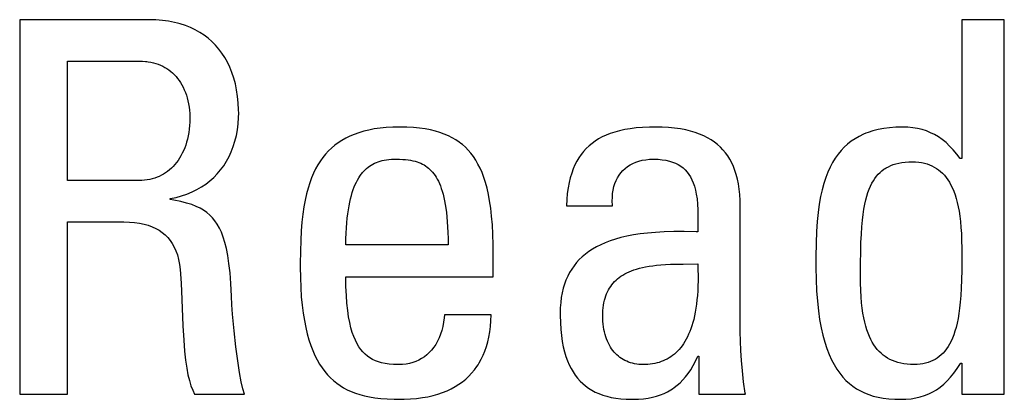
# Model space of a CAD drawing. Header units: millimetres. Extents: x -71 to 747, y -184 to 606.
# Tile 37 of 97: x 247.38 to 251.73, y 214.25 to 215.93. Entities that reach past the tile are written whole.
import ezdxf

# ---------------------------------------------------------------- set-up
doc = ezdxf.new("R2010")
doc.units = ezdxf.units.MM
doc.header["$LTSCALE"] = 30.734
doc.layers.get('0').update_dxf_attribs({"linetype": 'CONTINUOUS'})

msp = doc.modelspace()

# ---------------------------------------------------------------- linework, layer by layer
at = {"color": 7}
for p, q in [((247.9505, 215.9283), (247.3795, 215.9283)), ((247.3795, 215.9283), (247.3795, 214.2727)), ((247.981, 215.9275), (247.9505, 215.9283)), ((248.0101, 215.9252), (247.981, 215.9275)), ((248.0376, 215.9215), (248.0101, 215.9252)), ((248.0638, 215.9165), (248.0376, 215.9215)), ((248.0764, 215.9135), (248.0638, 215.9165)), ((248.0886, 215.9101), (248.0764, 215.9135)), ((248.1122, 215.9025), (248.0886, 215.9101)), ((251.7307, 215.9283), (251.5427, 215.9283)), ((251.5427, 215.9283), (251.5427, 215.3138)), ((251.7307, 214.2727), (251.7307, 215.9283)), ((248.1345, 215.8936), (248.1122, 215.9025)), ((248.1556, 215.8835), (248.1345, 215.8936)), ((248.1756, 215.8723), (248.1556, 215.8835)), ((248.1944, 215.8599), (248.1756, 215.8723)), ((248.2122, 215.8463), (248.1944, 215.8599)), ((248.229, 215.8316), (248.2122, 215.8463)), ((248.2447, 215.8157), (248.229, 215.8316)), ((248.2594, 215.7986), (248.2447, 215.8157)), ((248.2731, 215.7803), (248.2594, 215.7986)), ((248.2858, 215.7608), (248.2731, 215.7803)), ((247.5905, 215.7449), (247.9092, 215.7449)), ((247.5905, 215.2175), (247.5905, 215.7449)), ((247.9092, 215.7449), (247.9224, 215.7446)), ((247.9224, 215.7446), (247.9351, 215.7437)), ((247.9351, 215.7437), (247.9413, 215.743)), ((247.9413, 215.743), (247.9473, 215.7423)), ((247.9473, 215.7423), (247.9591, 215.7403)), ((247.9591, 215.7403), (247.9705, 215.7377)), ((247.9705, 215.7377), (247.9815, 215.7347)), ((247.9815, 215.7347), (247.992, 215.7312)), ((248.2974, 215.7401), (248.2858, 215.7608)), ((248.3079, 215.7181), (248.2974, 215.7401)), ((247.992, 215.7312), (248.0022, 215.7271)), ((248.0022, 215.7271), (248.0119, 215.7226)), ((248.0119, 215.7226), (248.0214, 215.7176)), ((248.0214, 215.7176), (248.0304, 215.712)), ((248.0304, 215.712), (248.0391, 215.706)), ((248.0391, 215.706), (248.0475, 215.6996)), ((248.0475, 215.6996), (248.0555, 215.6926)), ((248.0555, 215.6926), (248.0632, 215.6851)), ((248.3173, 215.6948), (248.3079, 215.7181)), ((248.3255, 215.6702), (248.3173, 215.6948)), ((248.0632, 215.6851), (248.0705, 215.6771)), ((248.0705, 215.6771), (248.0775, 215.6686)), ((248.0775, 215.6686), (248.0842, 215.6596)), ((248.0842, 215.6596), (248.0905, 215.6501)), ((248.0905, 215.6501), (248.0964, 215.6401)), ((248.3325, 215.6445), (248.3255, 215.6702)), ((248.0964, 215.6401), (248.1019, 215.6295)), ((248.1019, 215.6295), (248.107, 215.6184)), ((248.107, 215.6184), (248.1117, 215.6068)), ((248.1117, 215.6068), (248.116, 215.5947)), ((248.3382, 215.6175), (248.3325, 215.6445)), ((248.3426, 215.5893), (248.3382, 215.6175)), ((248.116, 215.5947), (248.1198, 215.5821)), ((248.1198, 215.5821), (248.1231, 215.5691)), ((248.1231, 215.5691), (248.1259, 215.5556)), ((248.3456, 215.5601), (248.3426, 215.5893)), ((248.347, 215.53), (248.3456, 215.5601)), ((248.1259, 215.5556), (248.1282, 215.5418)), ((248.1282, 215.5418), (248.1299, 215.5277)), ((248.1299, 215.5277), (248.131, 215.5133)), ((248.3468, 215.496), (248.3472, 215.5156)), ((248.3472, 215.5156), (248.347, 215.53)), ((248.1312, 215.4753), (248.1303, 215.4597)), ((248.131, 215.5133), (248.1315, 215.4987)), ((248.1316, 215.4912), (248.1312, 215.4753)), ((248.1315, 215.4987), (248.1316, 215.4926)), ((248.1316, 215.4926), (248.1316, 215.4912)), ((248.345, 215.4683), (248.3468, 215.496)), ((248.1267, 215.4294), (248.1241, 215.4149)), ((248.1288, 215.4444), (248.1267, 215.4294)), ((248.1303, 215.4597), (248.1288, 215.4444)), ((248.337, 215.4157), (248.3417, 215.4415)), ((248.3417, 215.4415), (248.345, 215.4683)), ((248.8783, 215.4285), (248.858, 215.4213)), ((248.8998, 215.4349), (248.8783, 215.4285)), ((248.9226, 215.4404), (248.8998, 215.4349)), ((248.9467, 215.445), (248.9226, 215.4404)), ((248.9724, 215.4487), (248.9467, 215.445)), ((248.9997, 215.4514), (248.9724, 215.4487)), ((249.0286, 215.4531), (248.9997, 215.4514)), ((249.0594, 215.4537), (249.0286, 215.4531)), ((249.0904, 215.4531), (249.0594, 215.4537)), ((249.1193, 215.4515), (249.0904, 215.4531)), ((249.1461, 215.4489), (249.1193, 215.4515)), ((249.1712, 215.4453), (249.1461, 215.4489)), ((249.1945, 215.4408), (249.1712, 215.4453)), ((249.2163, 215.4355), (249.1945, 215.4408)), ((249.2367, 215.4293), (249.2163, 215.4355)), ((249.2559, 215.4224), (249.2367, 215.4293)), ((250.0094, 215.4315), (249.9896, 215.425)), ((250.0306, 215.4373), (250.0094, 215.4315)), ((250.0533, 215.4423), (250.0306, 215.4373)), ((250.0778, 215.4464), (250.0533, 215.4423)), ((250.1041, 215.4497), (250.0778, 215.4464)), ((250.1325, 215.452), (250.1041, 215.4497)), ((250.1631, 215.4534), (250.1325, 215.452)), ((250.1875, 215.4537), (250.1631, 215.4534)), ((250.2182, 215.4531), (250.1875, 215.4537)), ((250.247, 215.4515), (250.2182, 215.4531)), ((250.2739, 215.4488), (250.247, 215.4515)), ((250.299, 215.4451), (250.2739, 215.4488)), ((250.3226, 215.4406), (250.299, 215.4451)), ((250.3446, 215.4352), (250.3226, 215.4406)), ((250.3652, 215.429), (250.3446, 215.4352)), ((250.3844, 215.422), (250.3652, 215.429)), ((251.1286, 215.4298), (251.1183, 215.4258)), ((251.1503, 215.4368), (251.1286, 215.4298)), ((251.1733, 215.4427), (251.1503, 215.4368)), ((251.1978, 215.4474), (251.1733, 215.4427)), ((251.2239, 215.4508), (251.1978, 215.4474)), ((251.2517, 215.453), (251.2239, 215.4508)), ((251.2813, 215.4537), (251.2517, 215.453)), ((251.3043, 215.453), (251.2813, 215.4537)), ((251.3261, 215.4508), (251.3043, 215.453)), ((251.347, 215.4473), (251.3261, 215.4508)), ((251.367, 215.4425), (251.347, 215.4473)), ((251.3862, 215.4363), (251.367, 215.4425)), ((251.4047, 215.4287), (251.3862, 215.4363)), ((251.4225, 215.4199), (251.4047, 215.4287)), ((248.1173, 215.387), (248.1132, 215.3739)), ((248.1209, 215.4007), (248.1173, 215.387)), ((248.1241, 215.4149), (248.1209, 215.4007)), ((248.3234, 215.3672), (248.3308, 215.3909)), ((248.3308, 215.3909), (248.337, 215.4157)), ((248.8037, 215.3947), (248.7876, 215.3842)), ((248.8208, 215.4044), (248.8037, 215.3947)), ((248.8389, 215.4132), (248.8208, 215.4044)), ((248.858, 215.4213), (248.8389, 215.4132)), ((249.2738, 215.4147), (249.2559, 215.4224)), ((249.2907, 215.4061), (249.2738, 215.4147)), ((249.3066, 215.3968), (249.2907, 215.4061)), ((249.3215, 215.3867), (249.3066, 215.3968)), ((249.3287, 215.3813), (249.3215, 215.3867)), ((249.9228, 215.3914), (249.9087, 215.3812)), ((249.9379, 215.4009), (249.9228, 215.3914)), ((249.954, 215.4097), (249.9379, 215.4009)), ((249.9712, 215.4177), (249.954, 215.4097)), ((249.9896, 215.425), (249.9712, 215.4177)), ((250.4024, 215.4142), (250.3844, 215.422)), ((250.4192, 215.4057), (250.4024, 215.4142)), ((250.4349, 215.3965), (250.4192, 215.4057)), ((250.4495, 215.3865), (250.4349, 215.3965)), ((250.4631, 215.3758), (250.4495, 215.3865)), ((251.0541, 215.3905), (251.0382, 215.3779)), ((251.0711, 215.4019), (251.0541, 215.3905)), ((251.0891, 215.4123), (251.0711, 215.4019)), ((251.1082, 215.4216), (251.0891, 215.4123)), ((251.1183, 215.4258), (251.1082, 215.4216)), ((251.4398, 215.4096), (251.4225, 215.4199)), ((251.4567, 215.3979), (251.4398, 215.4096)), ((251.4731, 215.3846), (251.4567, 215.3979)), ((251.4892, 215.3697), (251.4731, 215.3846)), ((248.1036, 215.349), (248.0981, 215.3374)), ((248.1086, 215.3612), (248.1036, 215.349)), ((248.1132, 215.3739), (248.1086, 215.3612)), ((248.3046, 215.3228), (248.3146, 215.3444)), ((248.3146, 215.3444), (248.3234, 215.3672)), ((248.7444, 215.3479), (248.7316, 215.3341)), ((248.758, 215.3609), (248.7444, 215.3479)), ((248.7724, 215.373), (248.758, 215.3609)), ((248.7876, 215.3842), (248.7724, 215.373)), ((249.3357, 215.3757), (249.3287, 215.3813)), ((249.349, 215.3639), (249.3357, 215.3757)), ((249.3615, 215.3512), (249.349, 215.3639)), ((249.3733, 215.3375), (249.3615, 215.3512)), ((249.8717, 215.3458), (249.8662, 215.3391)), ((249.8832, 215.3584), (249.8717, 215.3458)), ((249.8955, 215.3702), (249.8832, 215.3584)), ((249.9087, 215.3812), (249.8955, 215.3702)), ((250.4758, 215.3644), (250.4631, 215.3758)), ((250.4875, 215.3523), (250.4758, 215.3644)), ((250.4984, 215.3394), (250.4875, 215.3523)), ((251.0091, 215.3493), (250.9958, 215.3332)), ((251.0232, 215.3642), (251.0091, 215.3493)), ((251.0382, 215.3779), (251.0232, 215.3642)), ((251.505, 215.353), (251.4892, 215.3697)), ((251.5206, 215.3343), (251.505, 215.353)), ((248.0795, 215.3058), (248.0726, 215.2964)), ((248.0861, 215.3158), (248.0795, 215.3058)), ((248.0923, 215.3264), (248.0861, 215.3158)), ((248.0981, 215.3374), (248.0923, 215.3264)), ((248.281, 215.2827), (248.2934, 215.3022)), ((248.2934, 215.3022), (248.3046, 215.3228)), ((248.7082, 215.3036), (248.6975, 215.2867)), ((248.7196, 215.3193), (248.7082, 215.3036)), ((248.7316, 215.3341), (248.7196, 215.3193)), ((248.9557, 215.2971), (248.9639, 215.3002)), ((248.9639, 215.3002), (248.9725, 215.3029)), ((248.9725, 215.3029), (248.9814, 215.3053)), ((248.9814, 215.3053), (248.9908, 215.3073)), ((248.9908, 215.3073), (249.0007, 215.3089)), ((249.0007, 215.3089), (249.0112, 215.3101)), ((249.0112, 215.3101), (249.0223, 215.311)), ((249.0223, 215.311), (249.0342, 215.3114)), ((249.0342, 215.3114), (249.0411, 215.3115)), ((249.0411, 215.3115), (249.0427, 215.3115)), ((249.0427, 215.3115), (249.0583, 215.3112)), ((249.0583, 215.3112), (249.0722, 215.3106)), ((249.0722, 215.3106), (249.0849, 215.3096)), ((249.0849, 215.3096), (249.0965, 215.3083)), ((249.0965, 215.3083), (249.1072, 215.3067)), ((249.1072, 215.3067), (249.1173, 215.3047)), ((249.1173, 215.3047), (249.1267, 215.3023)), ((249.1267, 215.3023), (249.1355, 215.2997)), ((249.1355, 215.2997), (249.1439, 215.2967)), ((249.3844, 215.3228), (249.3733, 215.3375)), ((249.3949, 215.307), (249.3844, 215.3228)), ((249.4047, 215.2901), (249.3949, 215.307)), ((249.8419, 215.3023), (249.8334, 215.2858)), ((249.851, 215.3178), (249.8419, 215.3023)), ((249.861, 215.3322), (249.851, 215.3178)), ((249.8662, 215.3391), (249.861, 215.3322)), ((250.089, 215.2925), (250.102, 215.2981)), ((250.102, 215.2981), (250.1159, 215.3028)), ((250.1159, 215.3028), (250.1307, 215.3065)), ((250.1307, 215.3065), (250.1464, 215.3092)), ((250.1464, 215.3092), (250.1631, 215.3109)), ((250.1631, 215.3109), (250.1807, 215.3115)), ((250.1807, 215.3115), (250.2004, 215.3109)), ((250.2004, 215.3109), (250.2185, 215.3093)), ((250.2185, 215.3093), (250.2352, 215.3067)), ((250.2352, 215.3067), (250.2505, 215.3031)), ((250.2505, 215.3031), (250.2647, 215.2987)), ((250.2647, 215.2987), (250.2777, 215.2934)), ((250.5084, 215.3257), (250.4984, 215.3394)), ((250.5176, 215.3111), (250.5084, 215.3257)), ((250.526, 215.2956), (250.5176, 215.3111)), ((250.9834, 215.3157), (250.9717, 215.2968)), ((250.9958, 215.3332), (250.9834, 215.3157)), ((251.2781, 215.2967), (251.2926, 215.2985)), ((251.2926, 215.2985), (251.3081, 215.2996)), ((251.3081, 215.2996), (251.3248, 215.3)), ((251.3248, 215.3), (251.3389, 215.2996)), ((251.3389, 215.2996), (251.3524, 215.2984)), ((251.3524, 215.2984), (251.3653, 215.2965)), ((251.5358, 215.3138), (251.5206, 215.3343)), ((251.5427, 215.3138), (251.5358, 215.3138)), ((248.0333, 215.2574), (248.0245, 215.2511)), ((248.0417, 215.2641), (248.0333, 215.2574)), ((248.0499, 215.2714), (248.0417, 215.2641)), ((248.0578, 215.2792), (248.0499, 215.2714)), ((248.0654, 215.2875), (248.0578, 215.2792)), ((248.0726, 215.2964), (248.0654, 215.2875)), ((248.2527, 215.2469), (248.2674, 215.2642)), ((248.2674, 215.2642), (248.281, 215.2827)), ((248.6874, 215.2687), (248.678, 215.2495)), ((248.6975, 215.2867), (248.6874, 215.2687)), ((248.8943, 215.2519), (248.9002, 215.2587)), ((248.9002, 215.2587), (248.9064, 215.2649)), ((248.9064, 215.2649), (248.9127, 215.2708)), ((248.9127, 215.2708), (248.9193, 215.2762)), ((248.9193, 215.2762), (248.9261, 215.2811)), ((248.9261, 215.2811), (248.9331, 215.2857)), ((248.9331, 215.2857), (248.9403, 215.2899)), ((248.9403, 215.2899), (248.9479, 215.2937)), ((248.9479, 215.2937), (248.9557, 215.2971)), ((249.1439, 215.2967), (249.1518, 215.2934)), ((249.1518, 215.2934), (249.1594, 215.2898)), ((249.1594, 215.2898), (249.1666, 215.2859)), ((249.1666, 215.2859), (249.1735, 215.2815)), ((249.1735, 215.2815), (249.1802, 215.2768)), ((249.1802, 215.2768), (249.1865, 215.2717)), ((249.1865, 215.2717), (249.1927, 215.2662)), ((249.1927, 215.2662), (249.1986, 215.2603)), ((249.1986, 215.2603), (249.2043, 215.2539)), ((249.2043, 215.2539), (249.2098, 215.247)), ((249.414, 215.2718), (249.4047, 215.2901)), ((249.4226, 215.2521), (249.414, 215.2718)), ((249.8258, 215.2682), (249.8189, 215.2494)), ((249.8334, 215.2858), (249.8258, 215.2682)), ((250.0366, 215.2516), (250.0454, 215.2614)), ((250.0454, 215.2614), (250.055, 215.2705)), ((250.055, 215.2705), (250.0655, 215.2787)), ((250.0655, 215.2787), (250.0768, 215.286)), ((250.0768, 215.286), (250.089, 215.2925)), ((250.2777, 215.2934), (250.2897, 215.2873)), ((250.2897, 215.2873), (250.3008, 215.2803)), ((250.3008, 215.2803), (250.3109, 215.2726)), ((250.3109, 215.2726), (250.3203, 215.2641)), ((250.3203, 215.2641), (250.3288, 215.2546)), ((250.3288, 215.2546), (250.3367, 215.2443)), ((250.5336, 215.2792), (250.526, 215.2956)), ((250.5404, 215.2617), (250.5336, 215.2792)), ((250.5464, 215.2431), (250.5404, 215.2617)), ((250.9508, 215.2542), (250.9416, 215.2303)), ((250.9609, 215.2763), (250.9508, 215.2542)), ((250.9717, 215.2968), (250.9609, 215.2763)), ((251.1815, 215.2527), (251.19, 215.26)), ((251.19, 215.26), (251.1989, 215.2667)), ((251.1989, 215.2667), (251.2035, 215.2699)), ((251.2035, 215.2699), (251.2083, 215.2728)), ((251.2083, 215.2728), (251.2183, 215.2783)), ((251.2183, 215.2783), (251.2288, 215.2832)), ((251.2288, 215.2832), (251.24, 215.2875)), ((251.24, 215.2875), (251.2519, 215.2911)), ((251.2519, 215.2911), (251.2646, 215.2942)), ((251.2646, 215.2942), (251.2781, 215.2967)), ((251.3653, 215.2965), (251.3715, 215.2953)), ((251.3715, 215.2953), (251.3775, 215.294)), ((251.3775, 215.294), (251.3892, 215.2907)), ((251.3892, 215.2907), (251.4003, 215.2867)), ((251.4003, 215.2867), (251.4109, 215.2821)), ((251.4109, 215.2821), (251.4211, 215.2769)), ((251.4211, 215.2769), (251.4308, 215.2709)), ((251.4308, 215.2709), (251.4401, 215.2643)), ((251.4401, 215.2643), (251.449, 215.257)), ((251.449, 215.257), (251.4576, 215.249)), ((247.9069, 215.2175), (247.5905, 215.2175)), ((247.9193, 215.2178), (247.9069, 215.2175)), ((247.9313, 215.2187), (247.9193, 215.2178)), ((247.943, 215.2201), (247.9313, 215.2187)), ((247.9543, 215.2221), (247.943, 215.2201)), ((247.9653, 215.2247), (247.9543, 215.2221)), ((247.976, 215.2278), (247.9653, 215.2247)), ((247.9863, 215.2314), (247.976, 215.2278)), ((247.9963, 215.2356), (247.9863, 215.2314)), ((248.006, 215.2402), (247.9963, 215.2356)), ((248.0154, 215.2454), (248.006, 215.2402)), ((248.0245, 215.2511), (248.0154, 215.2454)), ((248.2019, 215.2015), (248.2199, 215.2155)), ((248.2199, 215.2155), (248.2369, 215.2307)), ((248.2369, 215.2307), (248.2527, 215.2469)), ((248.6693, 215.2289), (248.6612, 215.2069)), ((248.678, 215.2495), (248.6693, 215.2289)), ((248.8674, 215.2098), (248.8724, 215.2194)), ((248.8724, 215.2194), (248.8776, 215.2284)), ((248.8776, 215.2284), (248.883, 215.2368)), ((248.883, 215.2368), (248.8885, 215.2446)), ((248.8885, 215.2446), (248.8914, 215.2483)), ((248.8914, 215.2483), (248.8943, 215.2519)), ((249.2098, 215.247), (249.2151, 215.2396)), ((249.2151, 215.2396), (249.2202, 215.2316)), ((249.2202, 215.2316), (249.2251, 215.2231)), ((249.2251, 215.2231), (249.2298, 215.2139)), ((249.2298, 215.2139), (249.2344, 215.2041)), ((249.4306, 215.2308), (249.4226, 215.2521)), ((249.438, 215.2079), (249.4306, 215.2308)), ((249.8128, 215.2293), (249.8075, 215.2078)), ((249.8189, 215.2494), (249.8128, 215.2293)), ((250.01, 215.204), (250.0153, 215.2171)), ((250.0153, 215.2171), (250.0215, 215.2294)), ((250.0215, 215.2294), (250.0286, 215.2409)), ((250.0286, 215.2409), (250.0366, 215.2516)), ((250.3367, 215.2443), (250.3439, 215.2329)), ((250.3439, 215.2329), (250.3504, 215.2204)), ((250.3504, 215.2204), (250.3563, 215.2066)), ((250.5516, 215.2232), (250.5464, 215.2431)), ((250.5559, 215.202), (250.5516, 215.2232)), ((250.9416, 215.2303), (250.9332, 215.2044)), ((251.1456, 215.2048), (251.152, 215.2161)), ((251.152, 215.2161), (251.1588, 215.2265)), ((251.1588, 215.2265), (251.166, 215.236)), ((251.166, 215.236), (251.1736, 215.2447)), ((251.1736, 215.2447), (251.1815, 215.2527)), ((251.4576, 215.249), (251.4657, 215.2403)), ((251.4657, 215.2403), (251.4736, 215.2307)), ((251.4736, 215.2307), (251.481, 215.2204)), ((251.481, 215.2204), (251.4881, 215.2092)), ((248.1411, 215.1665), (248.1625, 215.177)), ((248.1625, 215.177), (248.1828, 215.1887)), ((248.1828, 215.1887), (248.2019, 215.2015)), ((248.6537, 215.1833), (248.647, 215.1578)), ((248.6612, 215.2069), (248.6537, 215.1833)), ((248.8493, 215.1643), (248.8535, 215.1769)), ((248.8535, 215.1769), (248.8579, 215.1886)), ((248.8579, 215.1886), (248.8626, 215.1995)), ((248.8626, 215.1995), (248.8674, 215.2098)), ((249.2344, 215.2041), (249.2387, 215.1935)), ((249.2387, 215.1935), (249.2428, 215.1821)), ((249.2428, 215.1821), (249.2468, 215.1699)), ((249.2468, 215.1699), (249.2505, 215.1569)), ((249.4448, 215.183), (249.438, 215.2079)), ((249.4509, 215.156), (249.4448, 215.183)), ((249.8031, 215.1847), (249.7996, 215.16)), ((249.8075, 215.2078), (249.8031, 215.1847)), ((249.9998, 215.1595), (250.0022, 215.1752)), ((250.0022, 215.1752), (250.0056, 215.19)), ((250.0056, 215.19), (250.01, 215.204)), ((250.3563, 215.2066), (250.3614, 215.1915)), ((250.3614, 215.1915), (250.3659, 215.1749)), ((250.3659, 215.1749), (250.3697, 215.1565)), ((250.5593, 215.1794), (250.5559, 215.202)), ((250.5617, 215.1553), (250.5593, 215.1794)), ((250.9256, 215.1763), (250.9189, 215.1458)), ((250.9332, 215.2044), (250.9256, 215.1763)), ((251.1283, 215.1646), (251.1337, 215.1792)), ((251.1337, 215.1792), (251.1395, 215.1926)), ((251.1395, 215.1926), (251.1456, 215.2048)), ((251.4881, 215.2092), (251.4949, 215.197)), ((251.4949, 215.197), (251.5012, 215.1839)), ((251.5012, 215.1839), (251.5072, 215.1698)), ((251.5072, 215.1698), (251.5129, 215.1545)), ((248.0445, 215.1372), (248.0704, 215.1425)), ((248.0445, 215.1326), (248.0445, 215.1372)), ((248.0607, 215.1299), (248.0445, 215.1326)), ((248.0913, 215.1239), (248.0607, 215.1299)), ((248.0704, 215.1425), (248.0951, 215.1492)), ((248.1172, 215.1175), (248.0913, 215.1239)), ((248.0951, 215.1492), (248.1187, 215.1572)), ((248.1187, 215.1572), (248.1411, 215.1665)), ((248.6409, 215.1305), (248.6355, 215.1009)), ((248.647, 215.1578), (248.6409, 215.1305)), ((248.8382, 215.1215), (248.8416, 215.1367)), ((248.8416, 215.1367), (248.8454, 215.151)), ((248.8454, 215.151), (248.8493, 215.1643)), ((249.2505, 215.1569), (249.254, 215.1428)), ((249.254, 215.1428), (249.2572, 215.1278)), ((249.2572, 215.1278), (249.2602, 215.1116)), ((249.4563, 215.1267), (249.4509, 215.156)), ((249.461, 215.0948), (249.4563, 215.1267)), ((249.797, 215.1335), (249.7954, 215.1052)), ((249.7996, 215.16), (249.797, 215.1335)), ((249.9983, 215.1257), (249.9985, 215.143)), ((249.9993, 215.1076), (249.9983, 215.1257)), ((249.9985, 215.143), (249.9998, 215.1595)), ((250.3697, 215.1565), (250.3727, 215.136)), ((250.3727, 215.136), (250.3749, 215.1131)), ((250.5632, 215.1294), (250.5617, 215.1553)), ((250.5636, 215.1052), (250.5632, 215.1294)), ((250.9189, 215.1458), (250.9131, 215.1126)), ((251.1143, 215.1119), (251.1186, 215.1311)), ((251.1186, 215.1311), (251.1233, 215.1486)), ((251.1233, 215.1486), (251.1283, 215.1646)), ((251.5129, 215.1545), (251.5181, 215.1381)), ((251.5181, 215.1381), (251.5228, 215.1205)), ((248.1395, 215.1105), (248.1172, 215.1175)), ((248.1591, 215.1029), (248.1395, 215.1105)), ((248.1765, 215.0947), (248.1591, 215.1029)), ((248.1922, 215.0856), (248.1765, 215.0947)), ((248.2064, 215.0756), (248.1922, 215.0856)), ((248.6355, 215.1009), (248.6308, 215.0687)), ((248.8294, 215.0698), (248.832, 215.0881)), ((248.832, 215.0881), (248.8349, 215.1054)), ((248.8349, 215.1054), (248.8382, 215.1215)), ((249.2602, 215.1116), (249.263, 215.0943)), ((249.263, 215.0943), (249.2654, 215.0758)), ((249.465, 215.0598), (249.461, 215.0948)), ((249.7954, 215.1052), (249.9995, 215.1052)), ((249.9995, 215.1052), (249.9993, 215.1076)), ((250.3749, 215.1131), (250.3763, 215.0871)), ((250.3763, 215.0871), (250.3768, 215.0569)), ((250.5636, 214.5479), (250.5636, 215.1052)), ((250.9131, 215.1126), (250.9082, 215.0762)), ((251.1068, 215.0675), (251.1103, 215.0908)), ((251.1103, 215.0908), (251.1143, 215.1119)), ((251.5228, 215.1205), (251.5271, 215.1015)), ((251.5271, 215.1015), (251.531, 215.0811)), ((251.531, 215.0811), (251.5343, 215.0592)), ((248.2194, 215.0646), (248.2064, 215.0756)), ((248.2314, 215.0524), (248.2194, 215.0646)), ((248.2425, 215.0389), (248.2314, 215.0524)), ((248.2527, 215.0239), (248.2425, 215.0389)), ((248.6308, 215.0687), (248.6269, 215.0337)), ((248.825, 215.0296), (248.827, 215.0503)), ((248.827, 215.0503), (248.8294, 215.0698)), ((249.2654, 215.0758), (249.2675, 215.0559)), ((249.2675, 215.0559), (249.2693, 215.0346)), ((249.4682, 215.0215), (249.465, 215.0598)), ((250.3768, 215.0569), (250.3764, 215.0203)), ((250.9082, 215.0762), (250.9043, 215.0361)), ((251.1011, 215.0128), (251.1037, 215.0416)), ((251.1037, 215.0416), (251.1068, 215.0675)), ((251.5343, 215.0592), (251.5371, 215.0356)), ((247.5905, 215.034), (247.84, 215.034)), ((247.5905, 214.2727), (247.5905, 215.034)), ((247.84, 215.034), (247.8644, 215.0334)), ((247.8644, 215.0334), (247.8873, 215.0317)), ((247.8873, 215.0317), (247.9088, 215.0288)), ((247.9088, 215.0288), (247.9289, 215.0247)), ((247.9289, 215.0247), (247.9476, 215.0194)), ((247.9476, 215.0194), (247.965, 215.013)), ((247.965, 215.013), (247.9811, 215.0056)), ((247.9811, 215.0056), (247.996, 214.9971)), ((247.996, 214.9971), (248.0097, 214.9876)), ((248.2622, 215.0071), (248.2527, 215.0239)), ((248.2709, 214.9884), (248.2622, 215.0071)), ((248.6237, 214.9952), (248.6214, 214.9525)), ((248.6269, 215.0337), (248.6237, 214.9952)), ((248.8222, 214.9842), (248.8234, 215.0076)), ((248.8234, 215.0076), (248.825, 215.0296)), ((249.2693, 215.0346), (249.2707, 215.0117)), ((249.2707, 215.0117), (249.2718, 214.9873)), ((249.4705, 214.9793), (249.4682, 215.0215)), ((250.3764, 215.0203), (250.3756, 214.9905)), ((250.9043, 215.0361), (250.9013, 214.9914)), ((251.0989, 214.9804), (251.1011, 215.0128)), ((251.5371, 215.0356), (251.5393, 215.0101)), ((251.5393, 215.0101), (251.541, 214.9825)), ((248.0097, 214.9876), (248.0224, 214.977)), ((248.0224, 214.977), (248.0339, 214.9652)), ((248.0339, 214.9652), (248.0445, 214.9524)), ((248.0445, 214.9524), (248.054, 214.9383)), ((248.279, 214.9673), (248.2709, 214.9884)), ((248.2864, 214.9435), (248.279, 214.9673)), ((248.6214, 214.9525), (248.6199, 214.9042)), ((248.8209, 214.9331), (248.8213, 214.9594)), ((248.8213, 214.9594), (248.8222, 214.9842)), ((249.2718, 214.9873), (249.2725, 214.9611)), ((249.2725, 214.9611), (249.2727, 214.9331)), ((249.4718, 214.9325), (249.4705, 214.9793)), ((249.9888, 214.9505), (249.9673, 214.9423)), ((250.0118, 214.9581), (249.9888, 214.9505)), ((250.0365, 214.965), (250.0118, 214.9581)), ((250.063, 214.9711), (250.0365, 214.965)), ((250.0913, 214.9766), (250.063, 214.9711)), ((250.1218, 214.9812), (250.0913, 214.9766)), ((250.1545, 214.985), (250.1218, 214.9812)), ((250.1897, 214.988), (250.1545, 214.985)), ((250.2279, 214.9901), (250.1897, 214.988)), ((250.2696, 214.9913), (250.2279, 214.9901)), ((250.3157, 214.9915), (250.2696, 214.9913)), ((250.3684, 214.9907), (250.3157, 214.9915)), ((250.3756, 214.9905), (250.3684, 214.9907)), ((250.9013, 214.9914), (250.8994, 214.9405)), ((251.0972, 214.9437), (251.0989, 214.9804)), ((251.541, 214.9825), (251.5421, 214.9522)), ((251.5421, 214.9522), (251.5426, 214.9183)), ((248.054, 214.9383), (248.0625, 214.923)), ((248.0625, 214.923), (248.07, 214.9062)), ((248.07, 214.9062), (248.0763, 214.888)), ((248.2931, 214.9164), (248.2864, 214.9435)), ((248.2991, 214.8855), (248.2931, 214.9164)), ((249.2727, 214.9331), (248.8209, 214.9331)), ((249.4722, 214.8896), (249.4718, 214.9325)), ((249.911, 214.9139), (249.8947, 214.9032)), ((249.9285, 214.924), (249.911, 214.9139)), ((249.9472, 214.9335), (249.9285, 214.924)), ((249.9673, 214.9423), (249.9472, 214.9335)), ((250.8994, 214.9405), (250.8984, 214.8801)), ((251.0961, 214.9014), (251.0972, 214.9437)), ((251.5426, 214.9183), (251.5427, 214.8745)), ((248.0763, 214.888), (248.0815, 214.8681)), ((248.0815, 214.8681), (248.0855, 214.8465)), ((248.3044, 214.85), (248.2991, 214.8855)), ((248.6199, 214.9042), (248.6192, 214.8482)), ((249.4722, 214.791), (249.4722, 214.8896)), ((249.8524, 214.8674), (249.8403, 214.8542)), ((249.8655, 214.88), (249.8524, 214.8674)), ((249.8795, 214.8919), (249.8655, 214.88)), ((249.8947, 214.9032), (249.8795, 214.8919)), ((250.8984, 214.8801), (250.8983, 214.8322)), ((251.0955, 214.8517), (251.0961, 214.9014)), ((251.5427, 214.8745), (251.5424, 214.8208)), ((248.0855, 214.8465), (248.0881, 214.8231)), ((248.0881, 214.8231), (248.0924, 214.763)), ((248.3089, 214.8091), (248.3044, 214.85)), ((248.6192, 214.8482), (248.6192, 214.8345)), ((248.6192, 214.8345), (248.6198, 214.7878)), ((249.819, 214.8257), (249.8097, 214.8104)), ((249.8292, 214.8403), (249.819, 214.8257)), ((249.8403, 214.8542), (249.8292, 214.8403)), ((250.0832, 214.8181), (250.0942, 214.8221)), ((250.0942, 214.8221), (250.1059, 214.8259)), ((250.1059, 214.8259), (250.1183, 214.8294)), ((250.1183, 214.8294), (250.1316, 214.8326)), ((250.1316, 214.8326), (250.1457, 214.8355)), ((250.1457, 214.8355), (250.1607, 214.8382)), ((250.1607, 214.8382), (250.1768, 214.8405)), ((250.1768, 214.8405), (250.1941, 214.8425)), ((250.1941, 214.8425), (250.2129, 214.8442)), ((250.2129, 214.8442), (250.2333, 214.8456)), ((250.2333, 214.8456), (250.2558, 214.8466)), ((250.2558, 214.8466), (250.2814, 214.8473)), ((250.2814, 214.8473), (250.312, 214.8478)), ((250.312, 214.8478), (250.3756, 214.8483)), ((250.3756, 214.8483), (250.3766, 214.8223)), ((250.3766, 214.8223), (250.3771, 214.7975)), ((250.8983, 214.8322), (250.899, 214.7789)), ((251.0955, 214.8026), (251.0955, 214.8517)), ((251.5424, 214.8208), (251.5417, 214.7781)), ((248.3125, 214.7616), (248.3089, 214.8091)), ((248.6198, 214.7878), (248.6214, 214.7442)), ((248.8209, 214.791), (249.4722, 214.791)), ((248.8215, 214.7479), (248.8209, 214.791)), ((249.7937, 214.7773), (249.7871, 214.7594)), ((249.8012, 214.7942), (249.7937, 214.7773)), ((249.8097, 214.8104), (249.8012, 214.7942)), ((250.0083, 214.77), (250.0148, 214.7764)), ((250.0148, 214.7764), (250.0217, 214.7826)), ((250.0217, 214.7826), (250.029, 214.7884)), ((250.029, 214.7884), (250.0367, 214.794)), ((250.0367, 214.794), (250.045, 214.7994)), ((250.045, 214.7994), (250.0537, 214.8044)), ((250.0537, 214.8044), (250.063, 214.8093)), ((250.063, 214.8093), (250.0728, 214.8138)), ((250.0728, 214.8138), (250.0832, 214.8181)), ((250.3771, 214.7975), (250.3771, 214.7738)), ((250.899, 214.7789), (250.9011, 214.7295)), ((251.0959, 214.7641), (251.0955, 214.8026)), ((251.5417, 214.7781), (251.5404, 214.7414)), ((248.0924, 214.763), (248.0961, 214.6913)), ((248.3151, 214.7061), (248.3125, 214.7616)), ((248.6214, 214.7442), (248.6241, 214.7036)), ((248.823, 214.7092), (248.8215, 214.7479)), ((249.7814, 214.7406), (249.7767, 214.7208)), ((249.7841, 214.7501), (249.7814, 214.7406)), ((249.7871, 214.7594), (249.7841, 214.7501)), ((249.9773, 214.725), (249.9816, 214.7333)), ((249.9816, 214.7333), (249.9862, 214.7413)), ((249.9862, 214.7413), (249.9912, 214.749)), ((249.9912, 214.749), (249.9965, 214.7563)), ((249.9965, 214.7563), (250.0022, 214.7633)), ((250.0022, 214.7633), (250.0083, 214.77)), ((250.3767, 214.7511), (250.3757, 214.7294)), ((250.3771, 214.7738), (250.3767, 214.7511)), ((251.0968, 214.7316), (251.0959, 214.7641)), ((251.5404, 214.7414), (251.5385, 214.7089)), ((248.0961, 214.6913), (248.1011, 214.5746)), ((248.3171, 214.668), (248.3151, 214.7061)), ((248.6241, 214.7036), (248.6277, 214.6658)), ((248.8255, 214.6743), (248.823, 214.7092)), ((249.7729, 214.6999), (249.7702, 214.678)), ((249.7767, 214.7208), (249.7729, 214.6999)), ((249.964, 214.6875), (249.9667, 214.6975)), ((249.9667, 214.6975), (249.9699, 214.707)), ((249.9699, 214.707), (249.9716, 214.7117)), ((249.9716, 214.7117), (249.9734, 214.7162)), ((249.9734, 214.7162), (249.9773, 214.725)), ((250.3726, 214.689), (250.3704, 214.6701)), ((250.3744, 214.7087), (250.3726, 214.689)), ((250.3757, 214.7294), (250.3744, 214.7087)), ((250.9011, 214.7295), (250.9045, 214.6838)), ((251.0983, 214.7028), (251.0968, 214.7316)), ((251.1003, 214.6766), (251.0983, 214.7028)), ((251.5385, 214.7089), (251.5362, 214.6797)), ((248.3203, 214.6256), (248.3171, 214.668)), ((248.6277, 214.6658), (248.6322, 214.6305)), ((248.8289, 214.6429), (248.8255, 214.6743)), ((249.7685, 214.6549), (249.7679, 214.6305)), ((249.7702, 214.678), (249.7685, 214.6549)), ((249.9568, 214.6425), (249.958, 214.6545)), ((249.958, 214.6545), (249.9596, 214.666)), ((249.9596, 214.666), (249.9616, 214.677)), ((249.9616, 214.677), (249.964, 214.6875)), ((250.3679, 214.6522), (250.365, 214.6351)), ((250.3704, 214.6701), (250.3679, 214.6522)), ((250.9045, 214.6838), (250.909, 214.6415)), ((251.1028, 214.6527), (251.1003, 214.6766)), ((251.1059, 214.6306), (251.1028, 214.6527)), ((251.5334, 214.6532), (251.5301, 214.6291)), ((251.5362, 214.6797), (251.5334, 214.6532)), ((248.327, 214.5528), (248.3203, 214.6256)), ((248.6322, 214.6305), (248.6375, 214.5977)), ((248.833, 214.6146), (248.8289, 214.6429)), ((248.8378, 214.5892), (248.833, 214.6146)), ((249.2556, 214.6103), (249.2531, 214.591)), ((249.2566, 214.6236), (249.2556, 214.6103)), ((249.463, 214.6236), (249.2566, 214.6236)), ((249.4622, 214.5971), (249.463, 214.6236)), ((249.7679, 214.6305), (249.7679, 214.6209)), ((249.7679, 214.6209), (249.7688, 214.5888)), ((249.9559, 214.6167), (249.9561, 214.6299)), ((249.956, 214.6076), (249.9559, 214.6167)), ((249.9566, 214.595), (249.956, 214.6076)), ((249.9561, 214.6299), (249.9568, 214.6425)), ((250.3581, 214.6034), (250.3542, 214.5888)), ((250.3617, 214.6189), (250.3581, 214.6034)), ((250.365, 214.6351), (250.3617, 214.6189)), ((250.909, 214.6415), (250.9147, 214.6024)), ((250.9147, 214.6024), (250.9213, 214.5664)), ((251.1095, 214.6101), (251.1059, 214.6306)), ((251.1136, 214.5912), (251.1095, 214.6101)), ((251.5263, 214.6069), (251.5221, 214.5866)), ((251.5301, 214.6291), (251.5263, 214.6069)), ((248.1011, 214.5746), (248.1044, 214.5118)), ((248.6375, 214.5977), (248.6436, 214.5672)), ((248.6436, 214.5672), (248.6504, 214.5388)), ((248.8433, 214.5663), (248.8378, 214.5892)), ((248.8493, 214.5457), (248.8433, 214.5663)), ((249.2496, 214.5724), (249.245, 214.5546)), ((249.2531, 214.591), (249.2496, 214.5724)), ((249.4573, 214.548), (249.4603, 214.572)), ((249.4603, 214.572), (249.4622, 214.5971)), ((249.7688, 214.5888), (249.7707, 214.559)), ((249.7707, 214.559), (249.7735, 214.5315)), ((249.9576, 214.5827), (249.9566, 214.595)), ((249.9591, 214.5707), (249.9576, 214.5827)), ((249.9611, 214.5591), (249.9591, 214.5707)), ((249.9634, 214.5479), (249.9611, 214.5591)), ((250.3455, 214.5616), (250.3408, 214.549)), ((250.35, 214.5748), (250.3455, 214.5616)), ((250.3542, 214.5888), (250.35, 214.5748)), ((250.9213, 214.5664), (250.9289, 214.5331)), ((251.1181, 214.5735), (251.1136, 214.5912)), ((251.1231, 214.5571), (251.1181, 214.5735)), ((251.5175, 214.5678), (251.5125, 214.5506)), ((251.5221, 214.5866), (251.5175, 214.5678)), ((248.3348, 214.4824), (248.327, 214.5528)), ((248.6504, 214.5388), (248.6579, 214.5124)), ((248.8559, 214.5272), (248.8493, 214.5457)), ((248.863, 214.5106), (248.8559, 214.5272)), ((249.2331, 214.5217), (249.2259, 214.5067)), ((249.2395, 214.5377), (249.2331, 214.5217)), ((249.245, 214.5546), (249.2395, 214.5377)), ((249.4484, 214.5036), (249.4533, 214.5252)), ((249.4533, 214.5252), (249.4573, 214.548)), ((249.7735, 214.5315), (249.7772, 214.5059)), ((249.9662, 214.537), (249.9634, 214.5479)), ((249.9693, 214.5266), (249.9662, 214.537)), ((249.9728, 214.5166), (249.9693, 214.5266)), ((249.9767, 214.5071), (249.9728, 214.5166)), ((250.3249, 214.5152), (250.3192, 214.5052)), ((250.3304, 214.5259), (250.3249, 214.5152)), ((250.3357, 214.5371), (250.3304, 214.5259)), ((250.3408, 214.549), (250.3357, 214.5371)), ((250.5642, 214.5076), (250.5636, 214.5479)), ((250.9289, 214.5331), (250.9373, 214.5025)), ((251.1285, 214.5419), (251.1231, 214.5571)), ((251.1343, 214.5277), (251.1285, 214.5419)), ((251.1405, 214.5145), (251.1343, 214.5277)), ((251.1472, 214.5023), (251.1405, 214.5145)), ((251.5014, 214.5201), (251.4953, 214.5067)), ((251.5072, 214.5348), (251.5014, 214.5201)), ((251.5125, 214.5506), (251.5072, 214.5348)), ((248.1044, 214.5118), (248.1082, 214.4629)), ((248.343, 214.4204), (248.3348, 214.4824)), ((248.6579, 214.5124), (248.6661, 214.4878)), ((248.6661, 214.4878), (248.6748, 214.465)), ((248.8706, 214.4956), (248.863, 214.5106)), ((248.8786, 214.4821), (248.8706, 214.4956)), ((248.8872, 214.4701), (248.8786, 214.4821)), ((249.2092, 214.4797), (249.1997, 214.4678)), ((249.2179, 214.4927), (249.2092, 214.4797)), ((249.2259, 214.5067), (249.2179, 214.4927)), ((249.4357, 214.4634), (249.4425, 214.483)), ((249.4425, 214.483), (249.4484, 214.5036)), ((249.7772, 214.5059), (249.7817, 214.4821)), ((249.7817, 214.4821), (249.7871, 214.46)), ((249.9809, 214.498), (249.9767, 214.5071)), ((249.9854, 214.4893), (249.9809, 214.498)), ((249.9902, 214.481), (249.9854, 214.4893)), ((249.9954, 214.4732), (249.9902, 214.481)), ((250.0008, 214.4659), (249.9954, 214.4732)), ((250.3005, 214.4783), (250.2938, 214.4704)), ((250.3069, 214.4867), (250.3005, 214.4783)), ((250.3132, 214.4957), (250.3069, 214.4867)), ((250.3192, 214.5052), (250.3132, 214.4957)), ((250.5659, 214.4655), (250.5642, 214.5076)), ((250.9373, 214.5025), (250.9466, 214.4744)), ((250.9466, 214.4744), (250.9566, 214.4485)), ((251.1542, 214.4909), (251.1472, 214.5023)), ((251.1616, 214.4803), (251.1542, 214.4909)), ((251.1694, 214.4705), (251.1616, 214.4803)), ((251.475, 214.4725), (251.4676, 214.4629)), ((251.4821, 214.4829), (251.475, 214.4725)), ((251.4889, 214.4943), (251.4821, 214.4829)), ((251.4953, 214.5067), (251.4889, 214.4943)), ((248.1082, 214.4629), (248.1126, 214.4224)), ((248.6748, 214.465), (248.6842, 214.4438)), ((248.6842, 214.4438), (248.6942, 214.4241)), ((248.8964, 214.4592), (248.8872, 214.4701)), ((248.9061, 214.4495), (248.8964, 214.4592)), ((248.9163, 214.4409), (248.9061, 214.4495)), ((248.9272, 214.4332), (248.9163, 214.4409)), ((248.9388, 214.4265), (248.9272, 214.4332)), ((249.1558, 214.4301), (249.1433, 214.4232)), ((249.1677, 214.438), (249.1558, 214.4301)), ((249.179, 214.4469), (249.1677, 214.438)), ((249.1897, 214.4568), (249.179, 214.4469)), ((249.1997, 214.4678), (249.1897, 214.4568)), ((249.4101, 214.4105), (249.4195, 214.4272)), ((249.4195, 214.4272), (249.4281, 214.4448)), ((249.4281, 214.4448), (249.4357, 214.4634)), ((249.7871, 214.46), (249.7932, 214.4395)), ((249.7932, 214.4395), (249.8001, 214.4203)), ((250.0065, 214.4589), (250.0008, 214.4659)), ((250.0125, 214.4524), (250.0065, 214.4589)), ((250.0188, 214.4462), (250.0125, 214.4524)), ((250.0253, 214.4405), (250.0188, 214.4462)), ((250.0321, 214.4352), (250.0253, 214.4405)), ((250.0392, 214.4303), (250.0321, 214.4352)), ((250.0465, 214.4258), (250.0392, 214.4303)), ((250.241, 214.428), (250.2326, 214.4237)), ((250.2493, 214.4328), (250.241, 214.428)), ((250.2573, 214.438), (250.2493, 214.4328)), ((250.265, 214.4435), (250.2573, 214.438)), ((250.2726, 214.4496), (250.265, 214.4435)), ((250.2799, 214.4561), (250.2726, 214.4496)), ((250.287, 214.463), (250.2799, 214.4561)), ((250.2938, 214.4704), (250.287, 214.463)), ((250.3657, 214.4185), (250.3756, 214.4401)), ((250.3756, 214.4401), (250.3802, 214.4401)), ((250.3802, 214.4401), (250.3802, 214.2727)), ((250.5689, 214.4214), (250.5659, 214.4655)), ((250.9566, 214.4485), (250.9673, 214.4247)), ((251.1776, 214.4615), (251.1694, 214.4705)), ((251.1863, 214.4531), (251.1776, 214.4615)), ((251.1953, 214.4455), (251.1863, 214.4531)), ((251.2049, 214.4384), (251.1953, 214.4455)), ((251.2149, 214.432), (251.2049, 214.4384)), ((251.2254, 214.4263), (251.2149, 214.432)), ((251.4343, 214.4323), (251.425, 214.4264)), ((251.4432, 214.4389), (251.4343, 214.4323)), ((251.4517, 214.4461), (251.4432, 214.4389)), ((251.4598, 214.4541), (251.4517, 214.4461)), ((251.4676, 214.4629), (251.4598, 214.4541)), ((248.1126, 214.4224), (248.1176, 214.388)), ((248.1176, 214.388), (248.1232, 214.3583)), ((248.3511, 214.3689), (248.343, 214.4204)), ((248.6942, 214.4241), (248.7047, 214.4058)), ((248.7047, 214.4058), (248.7158, 214.3888)), ((248.7158, 214.3888), (248.7275, 214.373)), ((248.9512, 214.4206), (248.9388, 214.4265)), ((248.9646, 214.4156), (248.9512, 214.4206)), ((248.9791, 214.4115), (248.9646, 214.4156)), ((248.9949, 214.4081), (248.9791, 214.4115)), ((249.0122, 214.4056), (248.9949, 214.4081)), ((249.0314, 214.4041), (249.0122, 214.4056)), ((249.053, 214.4035), (249.0314, 214.4041)), ((249.0548, 214.4035), (249.053, 214.4035)), ((249.0713, 214.4041), (249.0548, 214.4035)), ((249.087, 214.4058), (249.0713, 214.4041)), ((249.1021, 214.4086), (249.087, 214.4058)), ((249.1165, 214.4124), (249.1021, 214.4086)), ((249.1302, 214.4173), (249.1165, 214.4124)), ((249.1433, 214.4232), (249.1302, 214.4173)), ((249.3888, 214.3796), (249.3999, 214.3946)), ((249.3999, 214.3946), (249.4051, 214.4024)), ((249.4051, 214.4024), (249.4101, 214.4105)), ((249.8001, 214.4203), (249.8076, 214.4026)), ((249.8076, 214.4026), (249.8159, 214.386)), ((249.8159, 214.386), (249.8248, 214.3706)), ((250.0542, 214.4217), (250.0465, 214.4258)), ((250.0621, 214.418), (250.0542, 214.4217)), ((250.0704, 214.4147), (250.0621, 214.418)), ((250.0789, 214.4118), (250.0704, 214.4147)), ((250.0878, 214.4093), (250.0789, 214.4118)), ((250.0969, 214.4072), (250.0878, 214.4093)), ((250.1065, 214.4056), (250.0969, 214.4072)), ((250.1163, 214.4044), (250.1065, 214.4056)), ((250.1265, 214.4037), (250.1163, 214.4044)), ((250.1371, 214.4035), (250.1265, 214.4037)), ((250.1439, 214.4036), (250.1371, 214.4035)), ((250.1549, 214.4041), (250.1439, 214.4036)), ((250.1657, 214.405), (250.1549, 214.4041)), ((250.1761, 214.4064), (250.1657, 214.405)), ((250.1862, 214.4083), (250.1761, 214.4064)), ((250.196, 214.4105), (250.1862, 214.4083)), ((250.2056, 214.4132), (250.196, 214.4105)), ((250.2148, 214.4163), (250.2056, 214.4132)), ((250.2238, 214.4198), (250.2148, 214.4163)), ((250.2326, 214.4237), (250.2238, 214.4198)), ((250.3448, 214.3808), (250.3554, 214.3988)), ((250.3554, 214.3988), (250.3657, 214.4185)), ((250.5732, 214.3754), (250.5689, 214.4214)), ((250.9673, 214.4247), (250.9788, 214.403)), ((250.9788, 214.403), (250.9909, 214.383)), ((251.2364, 214.4211), (251.2254, 214.4263)), ((251.248, 214.4166), (251.2364, 214.4211)), ((251.2602, 214.4127), (251.248, 214.4166)), ((251.2731, 214.4095), (251.2602, 214.4127)), ((251.2866, 214.4069), (251.2731, 214.4095)), ((251.3009, 214.405), (251.2866, 214.4069)), ((251.3159, 214.4039), (251.3009, 214.405)), ((251.3317, 214.4035), (251.3159, 214.4039)), ((251.3456, 214.4039), (251.3317, 214.4035)), ((251.3587, 214.405), (251.3456, 214.4039)), ((251.3712, 214.4069), (251.3587, 214.405)), ((251.383, 214.4095), (251.3712, 214.4069)), ((251.3943, 214.4127), (251.383, 214.4095)), ((251.4051, 214.4166), (251.3943, 214.4127)), ((251.4153, 214.4212), (251.4051, 214.4166)), ((251.425, 214.4264), (251.4153, 214.4212)), ((251.5078, 214.3652), (251.5224, 214.3855)), ((251.5224, 214.3855), (251.537, 214.4084)), ((251.537, 214.4084), (251.5381, 214.4103)), ((251.5381, 214.4103), (251.5427, 214.4103)), ((251.5427, 214.4103), (251.5427, 214.2727)), ((248.1232, 214.3583), (248.1296, 214.3325)), ((248.3587, 214.3278), (248.3511, 214.3689)), ((248.7275, 214.373), (248.7398, 214.3585)), ((248.7398, 214.3585), (248.7527, 214.345)), ((248.7527, 214.345), (248.7662, 214.3325)), ((249.3504, 214.3394), (249.364, 214.352)), ((249.364, 214.352), (249.3768, 214.3654)), ((249.3768, 214.3654), (249.3888, 214.3796)), ((249.8248, 214.3706), (249.8344, 214.3563)), ((249.8344, 214.3563), (249.8447, 214.343)), ((249.8447, 214.343), (249.8558, 214.3307)), ((250.3104, 214.3356), (250.3223, 214.3493)), ((250.3223, 214.3493), (250.3337, 214.3644)), ((250.3337, 214.3644), (250.3448, 214.3808)), ((250.5788, 214.3275), (250.5732, 214.3754)), ((250.9909, 214.383), (251.0037, 214.3648)), ((251.0037, 214.3648), (251.0171, 214.3483)), ((251.0171, 214.3483), (251.0311, 214.3333)), ((251.4781, 214.3308), (251.493, 214.347)), ((251.493, 214.347), (251.5078, 214.3652)), ((248.1296, 214.3325), (248.1365, 214.3099)), ((248.1365, 214.3099), (248.1441, 214.2901)), ((248.3659, 214.2962), (248.3587, 214.3278)), ((248.7662, 214.3325), (248.7803, 214.3211)), ((248.7803, 214.3211), (248.7952, 214.3105)), ((248.7952, 214.3105), (248.8108, 214.3009)), ((248.8108, 214.3009), (248.8272, 214.2921)), ((249.268, 214.288), (249.2864, 214.2967)), ((249.2864, 214.2967), (249.3039, 214.3062)), ((249.3039, 214.3062), (249.3203, 214.3165)), ((249.3203, 214.3165), (249.3358, 214.3276)), ((249.3358, 214.3276), (249.3504, 214.3394)), ((249.8558, 214.3307), (249.8675, 214.3192)), ((249.8675, 214.3192), (249.8801, 214.3087)), ((249.8801, 214.3087), (249.8934, 214.2989)), ((249.8934, 214.2989), (249.9077, 214.2901)), ((250.2648, 214.2965), (250.2717, 214.3013)), ((250.2717, 214.3013), (250.2852, 214.3117)), ((250.2852, 214.3117), (250.2981, 214.3231)), ((250.2981, 214.3231), (250.3104, 214.3356)), ((250.5857, 214.2777), (250.5788, 214.3275)), ((251.0311, 214.3333), (251.0459, 214.3196)), ((251.0459, 214.3196), (251.0613, 214.3074)), ((251.0613, 214.3074), (251.0775, 214.2964)), ((251.431, 214.2924), (251.4471, 214.3036)), ((251.4471, 214.3036), (251.4628, 214.3164)), ((251.4628, 214.3164), (251.4781, 214.3308)), ((247.3795, 214.2727), (247.5905, 214.2727)), ((248.1441, 214.2901), (248.1523, 214.2727)), ((248.1523, 214.2727), (248.3724, 214.2727)), ((248.3724, 214.2727), (248.3659, 214.2962)), ((248.8272, 214.2921), (248.8446, 214.2841)), ((248.8446, 214.2841), (248.863, 214.2769)), ((248.863, 214.2769), (248.8825, 214.2706)), ((248.8825, 214.2706), (248.9033, 214.265)), ((248.9033, 214.265), (248.9255, 214.2603)), ((248.9255, 214.2603), (248.9494, 214.2564)), ((248.9494, 214.2564), (248.9752, 214.2534)), ((248.9752, 214.2534), (249.0034, 214.2513)), ((249.107, 214.2514), (249.1337, 214.2537)), ((249.1337, 214.2537), (249.1591, 214.2572)), ((249.1591, 214.2572), (249.1832, 214.2615)), ((249.1832, 214.2615), (249.2062, 214.2669)), ((249.2062, 214.2669), (249.2279, 214.2731)), ((249.2279, 214.2731), (249.2485, 214.2801)), ((249.2485, 214.2801), (249.268, 214.288)), ((249.9077, 214.2901), (249.9228, 214.282)), ((249.9228, 214.282), (249.9389, 214.2748)), ((249.9389, 214.2748), (249.956, 214.2684)), ((249.956, 214.2684), (249.9742, 214.263)), ((249.9742, 214.263), (249.9935, 214.2584)), ((249.9935, 214.2584), (250.0142, 214.2547)), ((250.0142, 214.2547), (250.0361, 214.252)), ((250.1357, 214.2525), (250.1564, 214.2553)), ((250.1564, 214.2553), (250.1757, 214.2591)), ((250.1757, 214.2591), (250.194, 214.2639)), ((250.194, 214.2639), (250.2112, 214.2695)), ((250.2112, 214.2695), (250.2274, 214.2761)), ((250.2274, 214.2761), (250.2429, 214.2835)), ((250.2429, 214.2835), (250.2577, 214.2919)), ((250.2577, 214.2919), (250.2648, 214.2965)), ((250.3802, 214.2727), (250.5865, 214.2727)), ((250.5865, 214.2727), (250.5857, 214.2777)), ((251.0775, 214.2964), (251.0946, 214.2866)), ((251.0946, 214.2866), (251.1125, 214.278)), ((251.1125, 214.278), (251.1315, 214.2705)), ((251.1315, 214.2705), (251.1516, 214.2642)), ((251.1516, 214.2642), (251.1729, 214.259)), ((251.1729, 214.259), (251.1958, 214.2549)), ((251.1958, 214.2549), (251.2204, 214.252)), ((251.3185, 214.2526), (251.3396, 214.256)), ((251.3396, 214.256), (251.3596, 214.2607)), ((251.3596, 214.2607), (251.3787, 214.2667)), ((251.3787, 214.2667), (251.3968, 214.2739)), ((251.3968, 214.2739), (251.4142, 214.2825)), ((251.4142, 214.2825), (251.431, 214.2924)), ((251.5427, 214.2727), (251.7307, 214.2727)), ((249.0034, 214.2513), (249.0345, 214.2501)), ((249.0345, 214.2501), (249.0594, 214.2498)), ((249.0594, 214.2498), (249.0789, 214.25)), ((249.0789, 214.25), (249.107, 214.2514)), ((250.0361, 214.252), (250.0595, 214.2503)), ((250.0595, 214.2503), (250.0844, 214.2498)), ((250.0844, 214.2498), (250.09, 214.2498)), ((250.09, 214.2498), (250.1136, 214.2506)), ((250.1136, 214.2506), (250.1357, 214.2525)), ((251.2204, 214.252), (251.2471, 214.2503)), ((251.2471, 214.2503), (251.272, 214.2498)), ((251.272, 214.2498), (251.296, 214.2505)), ((251.296, 214.2505), (251.3185, 214.2526))]:
    msp.add_line(p, q, dxfattribs=at)

doc.saveas('drawing.dxf')
